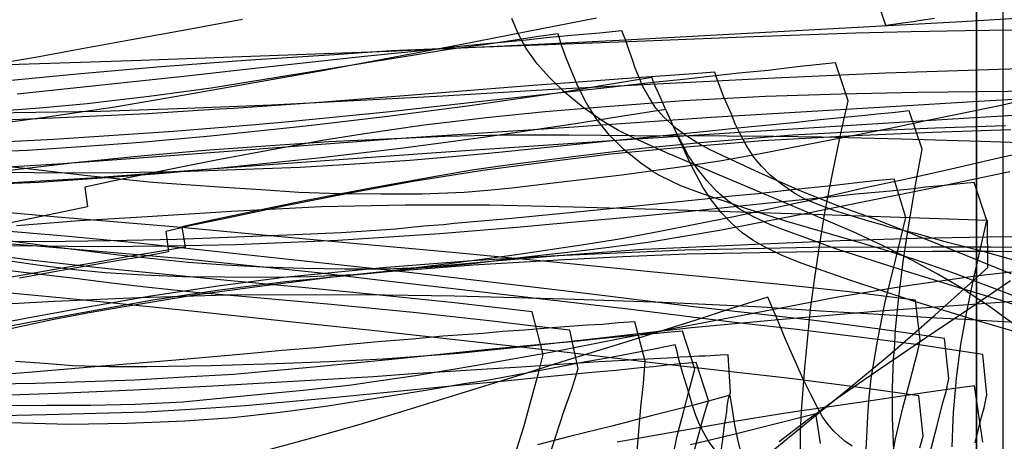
# Model space of a CAD drawing. Header units: millimetres. Extents: x 0 to 1298, y -1 to 755.
# Tile 161 of 169: x 369 to 575, y 166 to 255. Entities that reach past the tile are written whole.
import ezdxf

# ---------------------------------------------------------------- set-up
doc = ezdxf.new("R2010")
doc.units = ezdxf.units.MM
doc.layers.add('1', color=7, linetype='Continuous')

# ---------------------------------------------------------------- blocks, each defined once
blk = doc.blocks.new('PART016')
at = {"layer": '1'}
blk.add_lwpolyline([(576.6, 231.6), (560.2, 231.1), (543.8, 230.4), (524.5, 229.3), (505.2, 227.7), (492.7, 226.5), (480.3, 225), (465.8, 223.1), (451.2, 220.8), (437.6, 218.3), (424.1, 215.6), (417.5, 214.2), (411.2, 212.9), (405, 211.6), (399.3, 210.3), (399.9, 206), (394.4, 205), (389, 204.1), (378.6, 202.3), (368.6, 200.5)], dxfattribs=at)
blk = doc.blocks.new('PART019')
at = {"layer": '1'}
blk.add_lwpolyline([(564.3, 165.1), (564.5, 170.8), (564.6, 172.3), (565.2, 179.5), (566.1, 186.6), (567.3, 193.1), (568.6, 199.6), (571.6, 212.6), (568.9, 220.6), (565.3, 220.2), (561.9, 219.9), (558.7, 219.6), (555.6, 219.2), (549.8, 218.6), (544, 218.1), (538.8, 217.5), (533.5, 217), (522.5, 215.9), (511.3, 214.7), (500, 213.6), (478.2, 211.6), (474.6, 211.3), (456.8, 209.8), (435.4, 208.4), (414, 207.5), (399.6, 207.2), (385.2, 207.1), (365.8, 207.3)], dxfattribs=at)
blk = doc.blocks.new('PART021')
at = {"layer": '1'}
blk.add_lwpolyline([(584.2, 202.6), (569.2, 200.9), (554.4, 198.8), (540.3, 196.5), (526.2, 193.8), (494.9, 187.8), (480, 184.9), (465, 182.2), (451.7, 180), (442, 178.6), (438.3, 178), (428.1, 176.9), (417.8, 175.9), (402.9, 174.5), (392.9, 174), (383.6, 173.8), (374.3, 173.8), (358, 173.7)], dxfattribs=at)
blk = doc.blocks.new('PART025')
at = {"layer": '1'}
blk.add_lwpolyline([(582.7, 227.6), (574, 225.7), (565, 223.6), (555.7, 221.5), (546.4, 219.5), (534.9, 216.9), (532.4, 216.4), (518.5, 213.4), (502.6, 210.2), (494.5, 208.7), (486.5, 207.4), (472.9, 205.4), (459.3, 203.6), (449, 202.3), (443.9, 201.7), (438.7, 201.2), (429.6, 200.8), (420.5, 200.6), (411.7, 200.7), (402.8, 200.8), (394.7, 201.1), (386.6, 201.6), (379.5, 202.3), (372.4, 203.2), (359.4, 205.1)], dxfattribs=at)
blk = doc.blocks.new('PART027')
at = {"layer": '1'}
blk.add_lwpolyline([(586, 196.2), (548.2, 193.5), (528.6, 191.8), (509.6, 190.1), (476.4, 186.3), (460.7, 184.7), (444.9, 183.5), (433.6, 182.9), (422.3, 182.5), (408.8, 182.1), (395.3, 181.9), (387.5, 181.9), (379.8, 182.1), (373.8, 182.6), (367.8, 183)], dxfattribs=at)
blk = doc.blocks.new('PART033')
at = {"layer": '1'}
blk.add_lwpolyline([(360.9, 45.6), (394.7, 50.3), (428.2, 55.7), (444.7, 58.6), (461.7, 61.7), (494.6, 68.1), (528.4, 74.9), (569.5, 83.4), (569.5, 278), (569.5, 377.6), (528.6, 386.1), (494.8, 392.9), (461.9, 399.3), (444.8, 402.4), (428.4, 405.3), (394.6, 410.8), (360.9, 415.5)], dxfattribs=at)
blk = doc.blocks.new('PART039')
at = {"layer": '1'}
blk.add_lwpolyline([(360.9, 45.3), (394.5, 49.9), (428.4, 55.4), (444.8, 58.3), (461.9, 61.5), (494.7, 67.8), (528.6, 74.7), (569.4, 83.1), (569.4, 377.3), (528.4, 385.8), (494.6, 392.6), (461.7, 399), (444.6, 402.1), (428.2, 405), (394.7, 410.4), (360.9, 415.2)], dxfattribs=at)
blk = doc.blocks.new('PART058')
at = {"layer": '1'}
blk.add_lwpolyline([(570.7, 166.1), (569, 177.9), (563.8, 177.2), (558.4, 176.4), (547.7, 174.8), (528.9, 172.1), (517.8, 170.3), (494, 166.1)], dxfattribs=at)
blk = doc.blocks.new('PART061')
at = {"layer": '1'}
blk.add_lwpolyline([(601.9, 245.1), (574.1, 244.3), (550.4, 243.5), (527.1, 242.5), (503.7, 241.3), (480.6, 240.1), (457.4, 238.7), (421.5, 236.8), (403.7, 236.1), (385.7, 235.5), (362.9, 235.1)], dxfattribs=at)
blk = doc.blocks.new('PART063')
at = {"layer": '1'}
blk.add_lwpolyline([(515.7, 163.1), (516.2, 166.6), (516.5, 169.7), (516.8, 171.1), (517, 172.5), (517.1, 173.6), (517.4, 175.2), (517.8, 176.5), (517.3, 184.4), (515.6, 184.3), (512.5, 184.1), (511.2, 184.1), (509, 184), (507.2, 183.9), (505.8, 183.8), (504.6, 183.7), (500.4, 183.5), (498.1, 183.4), (495.6, 183.2), (492.9, 183.1), (490.1, 182.9), (487.1, 182.7), (480.8, 182.3), (473.9, 181.8), (466.7, 181.4), (459, 180.9), (451.1, 180.4), (442.9, 179.8), (434.5, 179.3), (417.6, 178.3), (409.2, 177.8), (400.9, 177.4), (392.7, 177), (384.8, 176.6), (376.6, 176.3), (368.7, 176), (353.1, 175.6)], dxfattribs=at)
blk = doc.blocks.new('PART067')
at = {"layer": '1'}
blk.add_lwpolyline([(586.2, 209.2), (571.5, 209.1), (556.9, 208.8), (540.8, 208.3), (524.6, 207.6), (512.1, 207.1), (499.5, 206.5), (484.3, 205.4), (469.1, 204.1), (452.2, 202.6), (436.1, 200.9), (420.1, 198.9), (405.4, 196.9), (390.6, 194.5), (383.2, 193.2), (375.8, 191.8), (368.7, 190.3), (361.9, 188.8)], dxfattribs=at)
blk = doc.blocks.new('PART070')
at = {"layer": '1'}
blk.add_lwpolyline([(578.2, 204), (570.8, 206.1), (563.3, 208), (557.2, 209.7), (550.8, 211.3), (549.8, 211.6), (547, 212.4), (543.1, 213.6), (539.5, 214.7), (536, 216), (533.4, 217.1), (531.1, 218.4), (528.5, 220.2), (526.1, 222.1), (524.3, 224), (522.7, 225.9), (521.1, 228.4), (519.6, 231.2), (518.8, 232.9), (518, 234.9), (516.4, 238.5), (515.7, 240.4), (515, 242.2), (514.5, 243.7), (510, 243.4), (497.1, 242.5), (486.8, 241.7), (476.3, 240.9), (449.3, 238.8), (431.5, 237.4), (413.5, 236.1), (409.3, 235.9), (395.5, 235), (374.1, 234), (363.6, 233.6)], dxfattribs=at)
blk = doc.blocks.new('PART073')
at = {"layer": '1'}
blk.add_lwpolyline([(582.8, 238.6), (574.2, 236.7), (565.7, 234.9), (558.8, 233.5), (552.3, 232.1), (539.1, 229.5), (523.7, 226.5), (515.9, 225.1), (508.2, 223.9), (495, 222.1), (481.8, 220.6), (471.9, 219.4), (466.9, 218.9), (461.9, 218.5), (453.1, 218.1), (444.4, 218.1), (435.8, 218.2), (427.2, 218.5), (419.3, 219), (411.5, 219.5), (396.6, 220.6), (382.9, 222), (369.1, 223.6), (338.9, 226.8)], dxfattribs=at)
blk = doc.blocks.new('PART074')
at = {"layer": '1'}
blk.add_lwpolyline([(559.2, 162.1), (561.1, 169.3), (562.3, 174.1), (563, 176.7), (563.6, 179.4), (562.7, 187.8), (549.6, 189.7), (536.5, 191.5), (523.2, 193), (510, 194.5), (487.4, 197.3), (450.9, 201.6), (436.1, 203.2), (392.1, 208), (378.1, 209.3), (364, 210.5)], dxfattribs=at)
blk = doc.blocks.new('PART076')
at = {"layer": '1'}
blk.add_lwpolyline([(532.5, 163.5), (532.5, 168.1), (532.7, 172.6), (533.4, 181.7), (533.6, 183.8), (534.6, 194), (535.4, 200.1), (536.3, 206.3), (537.6, 214.3), (539.2, 222.4), (540.8, 230.2), (542.5, 237.7), (539.8, 245.7), (532.4, 244.9), (529, 244.5), (525.7, 244.1), (519.5, 243.5), (513.4, 242.8), (507.9, 242.2), (502.2, 241.6), (490.6, 240.3), (466.8, 237.7), (446.3, 235.4), (425.9, 233.4), (418.1, 232.7), (400.9, 231.3), (375.8, 229.6), (360.5, 228.8)], dxfattribs=at)
blk = doc.blocks.new('PART079')
at = {"layer": '1'}
blk.add_lwpolyline([(536.7, 165.8), (536.2, 169), (535.7, 172), (518.5, 167.7), (509.4, 165.5)], dxfattribs=at)
blk = doc.blocks.new('PART080')
at = {"layer": '1'}
blk.add_lwpolyline([(579.1, 191.1), (572.6, 191.5), (566.9, 191.8), (561, 192.1), (548.9, 192.9), (536.7, 193.6), (524.4, 194.4), (503.6, 195.4), (483, 196.1), (459.9, 196.7), (445.3, 196.9), (430.8, 197), (412.2, 196.9), (393.6, 196.4), (375.9, 195.6), (358.2, 194.6)], dxfattribs=at)
blk = doc.blocks.new('PART082')
at = {"layer": '1'}
for points in [[(560.6, 255), (557.7, 254.6), (556.1, 254.3), (554.4, 254.1), (552.5, 253.8), (550.4, 253.5), (546.6, 265)], [(489.7, 255.1), (475.3, 252.3), (461.1, 249.5), (432.5, 244.1), (403.2, 238.9), (388.6, 236.4), (373.9, 234.2), (359.8, 232.3)]]:
    blk.add_lwpolyline(points, dxfattribs=at)
blk = doc.blocks.new('PART084')
at = {"layer": '1'}
blk.add_lwpolyline([(582.3, 252.6), (567, 252.4), (555.7, 252.2), (544.1, 251.9), (520.7, 251.1), (498.1, 250.2), (475.6, 249.3), (458.6, 248.7), (446.6, 248.2), (434.6, 247.4), (416, 246.2), (397.4, 244.8), (380.7, 243.3), (363.9, 241.7)], dxfattribs=at)
blk = doc.blocks.new('PART085')
at = {"layer": '1'}
blk.add_lwpolyline([(361.5, 25), (396, 30.8), (430.4, 37.1), (464.8, 43.9), (499, 51.1), (575, 67.6), (575, 360.7), (499, 377.3), (464.8, 384.5), (430.4, 391.3), (396, 397.6), (361.5, 403.4)], dxfattribs=at)
blk = doc.blocks.new('PART094')
at = {"layer": '1'}
blk.add_lwpolyline([(361.5, 25), (396, 30.7), (430.4, 37), (464.8, 43.9), (499, 51), (575, 67.6), (575, 360.7), (499.1, 377.3), (464.8, 384.4), (430.4, 391.3), (396.1, 397.6), (361.6, 403.3)], dxfattribs=at)
blk = doc.blocks.new('PART105')
at = {"layer": '1'}
blk.add_lwpolyline([(520.2, 163), (519.4, 166.3), (518.7, 169.7), (518.2, 172.9), (517.7, 175.9), (509.8, 173.8), (501.4, 171.7), (492.9, 169.4), (484.3, 167.3), (477.3, 165.5)], dxfattribs=at)
blk = doc.blocks.new('PART115')
at = {"layer": '1'}
blk.add_lwpolyline([(546.1, 161.8), (546.5, 169.9), (546.6, 171.5), (546.8, 174.7), (547.3, 179.4), (548.6, 187.3), (550.2, 195.2), (552.4, 204.3), (554.6, 213.2), (552.1, 221.3), (548, 220.9), (543.7, 220.4), (539, 219.9), (534.1, 219.4), (528.9, 218.8), (523.6, 218.2), (518.1, 217.7), (512.4, 217.1), (500.8, 215.9), (489.1, 214.7), (477.6, 213.6), (471.9, 213), (466.3, 212.5), (459.8, 212), (457.6, 211.7), (453.4, 211.4), (447.6, 210.8), (436.1, 210), (424.7, 209.5), (401.6, 208.6), (387.6, 208.3), (373.6, 208.1), (360.5, 208.2)], dxfattribs=at)
blk = doc.blocks.new('PART117')
at = {"layer": '1'}
blk.add_lwpolyline([(588.8, 239.8), (557, 239.5), (541, 239.1), (525.1, 238.6), (507.9, 237.7), (490.7, 236.4), (478.9, 235.4), (467.2, 234.2), (453.5, 232.6), (446.7, 231.6), (439.7, 230.6), (432.2, 229.4), (417, 226.6), (409.5, 225.2), (402.2, 223.7), (395.2, 222.3), (388.5, 220.9), (382.3, 219.6), (382.9, 215.5), (329.8, 204.4)], dxfattribs=at)
blk = doc.blocks.new('PART122')
at = {"layer": '1'}
blk.add_lwpolyline([(551.3, 160.7), (552.4, 166.8), (553.9, 173), (555.5, 179), (556.5, 183.1), (557.1, 185.2), (557.6, 187.5), (556.6, 195.9), (542.7, 197.6), (528.9, 199.1), (514.9, 200.5), (501, 201.8), (477.1, 204.2), (457.9, 206), (438.6, 207.8), (417.4, 209.7), (402.5, 211.1), (376.6, 213.3), (351, 215.6)], dxfattribs=at)
blk = doc.blocks.new('PART126')
at = {"layer": '1'}
blk.add_lwpolyline([(608.7, 256.9), (566.3, 254.3), (523.9, 252), (494.4, 250.4), (470.3, 249.2), (446.1, 248.1), (392.1, 246.1), (329.9, 244.1)], dxfattribs=at)
blk = doc.blocks.new('PART130')
at = {"layer": '1'}
blk.add_lwpolyline([(585.5, 206), (572.8, 206.1), (560.2, 206.1), (535.4, 206), (508.6, 205.5), (495.2, 205), (481.7, 204.3), (463.8, 203.2), (445.9, 201.8), (435.2, 200.8), (424.4, 199.7), (410.6, 198), (396.6, 195.9), (383.7, 193.6), (370.7, 191.2), (364.4, 190)], dxfattribs=at)
blk = doc.blocks.new('PART132')
at = {"layer": '1'}
blk.add_lwpolyline([(577.3, 189.3), (569.4, 191.6), (556.2, 195.7), (543, 200), (532.8, 203.6), (528.8, 205.2), (524.9, 207.1), (522.5, 208.5), (520.2, 210), (517.9, 212.1), (515.8, 214.3), (513.8, 216.9), (512, 219.6), (509.3, 224.6), (507, 229.7), (505, 234.2), (504.2, 235.9), (494.8, 234.4), (485.3, 232.9), (465.9, 230), (448.6, 227.7), (431.3, 225.7), (410.9, 223.6), (397.9, 222.4), (384.9, 221.4), (372.7, 220.6), (360.4, 220.1)], dxfattribs=at)
blk = doc.blocks.new('PART138')
at = {"layer": '1'}
blk.add_lwpolyline([(578.3, 234.7), (562.1, 233.7), (521.9, 231.2), (492.9, 229.3), (456, 226.8), (416.2, 223.9), (383.6, 221.5), (360.1, 220.1)], dxfattribs=at)
blk = doc.blocks.new('PART139')
at = {"layer": '1'}
blk.add_lwpolyline([(509.7, 162.2), (510.8, 166.5), (512, 170.8), (513.2, 174.8), (510.6, 182.8), (507.4, 182.5), (504.4, 182.2), (501.6, 181.9), (498.9, 181.7), (493.7, 181.1), (488.7, 180.7), (479.4, 179.8), (469.7, 178.8), (459.9, 177.9), (450, 176.9), (432.9, 175.2), (416, 173.7), (405.6, 173), (395.2, 172.4), (374.3, 171.8), (361.7, 171.5)], dxfattribs=at)
blk = doc.blocks.new('PART162')
at = {"layer": '1'}
blk.add_lwpolyline([(576.4, 222.8), (558.4, 219), (548.3, 217), (531.3, 213.6), (515.9, 210.6), (500.5, 208), (487.3, 206.3), (474.2, 204.8), (464.2, 203.6), (459.3, 203.1), (454.3, 202.7), (445.5, 202.4), (436.8, 202.4), (428.2, 202.5), (419.6, 202.8), (411.8, 203.2), (404, 203.8), (389.4, 205.3), (376, 207), (362.6, 208.8)], dxfattribs=at)
blk = doc.blocks.new('PART163')
at = {"layer": '1'}
blk.add_lwpolyline([(557.5, 164.9), (558.2, 167.3), (557.3, 175.8), (543.8, 177.7), (530.3, 179.4), (516.7, 181), (503.2, 182.5), (480, 185.3), (442.5, 189.5), (427.2, 191.1), (404.7, 193.6), (382.1, 195.9), (355.6, 198.4)], dxfattribs=at)
blk = doc.blocks.new('PART166')
at = {"layer": '1'}
blk.add_lwpolyline([(543.3, 165.2), (541.8, 166.3), (540.5, 167.4), (539.3, 168.5), (538.3, 169.8), (537.1, 171.4), (536.1, 173.2), (534.6, 176.2), (533, 179.3), (530.2, 185.6), (528.9, 188.7), (527.7, 191.6), (526.6, 194.2), (525.6, 196.5), (518.2, 194.2), (510.5, 191.7), (494.9, 186.8), (482.4, 182.9), (474.8, 180.5), (470, 179), (449.7, 172.7), (439.8, 169.7), (429.9, 166.9), (417.3, 163.5)], dxfattribs=at)
blk = doc.blocks.new('PART167')
at = {"layer": '1'}
blk.add_lwpolyline([(576.7, 201.4), (572, 203.3), (567.4, 205.2), (558.7, 208.7), (548.3, 212.8), (540.3, 215.7), (532.4, 218.8), (523.9, 222.6), (515.9, 226.3), (513.4, 227.5), (510.9, 228.8), (508.6, 230.3), (506.4, 231.9), (503.8, 234.3), (502.1, 236.2), (500.7, 238.4), (499.4, 240.7), (498.4, 243.1), (497.8, 244.6), (497.2, 246.3), (496.5, 248.3), (495.8, 250.4), (495, 252.4), (490.3, 251.9), (485.2, 251.5), (479.8, 251), (474.3, 250.4), (462.9, 249.3), (451.5, 248.1), (441, 247), (430.7, 245.9), (417.3, 244.4), (403.7, 242.9), (368.1, 239.1)], dxfattribs=at)
blk = doc.blocks.new('PART170')
at = {"layer": '1'}
blk.add_lwpolyline([(498.1, 163.3), (499, 173.4), (499.5, 178.4), (499.9, 183.1), (497.7, 191.3), (494.2, 191.1), (490.9, 190.8), (487.8, 190.6), (484.9, 190.4), (482.1, 190.2), (479.5, 190), (474.6, 189.6), (470, 189.3), (465.8, 188.9), (457.4, 188.3), (451.1, 187.7), (444.6, 187.2), (437.8, 186.6), (430.8, 185.9), (423.7, 185.3), (416.4, 184.6), (401.4, 183.3), (386, 182), (370.5, 180.7), (364.3, 180.2)], dxfattribs=at)
blk = doc.blocks.new('PART175')
at = {"layer": '1'}
for points in [[(528, 166.2), (534, 170.8), (540.2, 175.3), (549.3, 181.6), (558.5, 187.8), (567.6, 193.9), (576.5, 200)], [(578.6, 228.9), (570.4, 229.2), (553.6, 229.7), (536.9, 230.1), (526.9, 230.2), (517.1, 230.3), (497.6, 230.4), (483.9, 230.5), (470.2, 230.5), (457.9, 230.2), (445.7, 229.7), (433.5, 229.1), (421.3, 228.3), (407.6, 227.3), (394, 226.1), (380.2, 224.7), (366.5, 223.1)]]:
    blk.add_lwpolyline(points, dxfattribs=at)
blk = doc.blocks.new('PART177')
at = {"layer": '1'}
blk.add_lwpolyline([(479.1, 161), (481, 166.9), (482.9, 172.7), (484.4, 177), (485.1, 179.2), (485.8, 181.5), (484.1, 189.6), (475.9, 190.5), (467.8, 191.5), (451.9, 193.2), (434, 195), (416.1, 196.6), (405.6, 197.5), (395.1, 198.6), (388.5, 199.4), (380.3, 200.4), (370, 201.6), (359.8, 202.9)], dxfattribs=at)
blk = doc.blocks.new('PART179')
at = {"layer": '1'}
blk.add_lwpolyline([(577.4, 196.7), (572.2, 198.7), (564.4, 201.6), (556.4, 204.4), (549.8, 206.5), (543.1, 208.5), (529.6, 212.4), (520.8, 215.2), (511.9, 218.2), (507.4, 219.9), (503, 222), (501.4, 222.9), (501, 223.2), (499, 224.6), (495.4, 227.5), (492.3, 230.6), (489.6, 234), (487.5, 237.4), (485.7, 240.9), (483.4, 246.5), (482.4, 249.2), (481.6, 251.8), (477.5, 251.2), (473.5, 250.6), (466, 249.5), (458.7, 248.5), (451.5, 247.3), (441.1, 245.6), (430.4, 243.9), (419.6, 242.1), (408.8, 240.4), (395.8, 238.6), (388.6, 237.8), (382.8, 237.1), (372.8, 236.2), (362.7, 235.4)], dxfattribs=at)
blk = doc.blocks.new('PART192')
at = {"layer": '1'}
blk.add_lwpolyline([(569.1, 165.9), (570.3, 170.8), (571, 173.3), (571.6, 176), (570.7, 184.5), (557.8, 186.4), (544.8, 188.1), (531.7, 189.7), (518.6, 191.2), (496.3, 194), (478.3, 196.1), (460.2, 198.2), (442.7, 200.2), (431.2, 201.6), (402.1, 204.6), (374, 207.1), (345.9, 209.3)], dxfattribs=at)
blk = doc.blocks.new('PART194')
at = {"layer": '1'}
blk.add_lwpolyline([(552.2, 160.9), (551.8, 171.2), (551.8, 177.4), (552, 183.5), (552.2, 185.5), (552.4, 189.7), (553, 195.9), (554, 204), (555.3, 212.1), (556.6, 220), (558, 227.6), (555.3, 235.6), (551.8, 235.2), (548.5, 234.9), (545.4, 234.6), (542.4, 234.3), (536.6, 233.7), (531, 233.1), (525.9, 232.6), (520.7, 232.1), (510, 231), (488.2, 228.8), (469.2, 226.9), (461, 226.1), (450.5, 225.2), (439, 224.4), (427.5, 223.7), (404.3, 222.9), (390.3, 222.6), (376.3, 222.5), (357.5, 222.8)], dxfattribs=at)
blk = doc.blocks.new('PART197')
at = {"layer": '1'}
blk.add_lwpolyline([(575.5, 232.5), (560.7, 232), (549.5, 231.5), (530.8, 230.5), (512.2, 229), (499.2, 227.7), (486.4, 226.2), (471.5, 224.3), (464, 223.2), (456.3, 221.9), (442.3, 219.4), (428.4, 216.7), (421.6, 215.3), (415, 213.9), (408.7, 212.6), (402.7, 211.3), (403.4, 207), (396.7, 205.9), (390.4, 204.8), (384.3, 203.7), (378.4, 202.7), (366.9, 200.7)], dxfattribs=at)
blk = doc.blocks.new('PART207')
at = {"layer": '1'}
blk.add_lwpolyline([(505.7, 163), (506.7, 167.7), (507.9, 172.4), (509.1, 177), (510.3, 181.4), (507.7, 189.4), (504.5, 189.1), (498.7, 188.5), (496.1, 188.3), (490.9, 187.8), (485.9, 187.3), (476.6, 186.4), (467, 185.5), (447.4, 183.5), (430.3, 181.8), (413.5, 180.3), (403.2, 179.7), (392.8, 179.1), (372, 178.4), (359.4, 178.2)], dxfattribs=at)
blk = doc.blocks.new('PART210')
at = {"layer": '1'}
blk.add_lwpolyline([(585.9, 238.5), (569.8, 237.6), (553.7, 236.6), (513.7, 234.2), (484.9, 232.2), (448.7, 229.8), (409.6, 226.9), (393.7, 225.7), (377.7, 224.5), (354.6, 223.1)], dxfattribs=at)
blk = doc.blocks.new('PART213')
at = {"layer": '1'}
blk.add_lwpolyline([(585.2, 206.9), (572.4, 207), (559.9, 207), (535, 206.9), (508.2, 206.4), (481.4, 205.2), (463.5, 204.1), (445.6, 202.7), (434.8, 201.7), (424.1, 200.6), (410.2, 198.8), (396.2, 196.7), (383.3, 194.5), (370.3, 192.1), (364, 190.9)], dxfattribs=at)
blk = doc.blocks.new('PART218')
at = {"layer": '1'}
blk.add_lwpolyline([(582.5, 193.3), (574.6, 195.8), (566.7, 198.2), (553.4, 202.3), (540.1, 206.6), (529.9, 210.3), (526.2, 211.7), (522.6, 213.4), (519.8, 214.9), (519.4, 215.2), (517.2, 216.7), (514.9, 218.7), (512.8, 221), (510.8, 223.5), (509, 226.2), (506.3, 231.3), (504, 236.3), (502.7, 239.3), (502, 240.8), (501.3, 242.6), (491.9, 241.1), (482.4, 239.5), (463.1, 236.7), (445.9, 234.4), (428.7, 232.4), (408, 230.2), (405.6, 230), (394.1, 229), (382.5, 228.1), (370.3, 227.3), (358.1, 226.8)], dxfattribs=at)
blk = doc.blocks.new('PART220')
at = {"layer": '1'}
blk.add_lwpolyline([(515.6, 163), (513.2, 166.3), (512.2, 168), (511.3, 169.8), (510.5, 171.7), (509.8, 173.8), (508.8, 177.1), (507.8, 180.5), (506.9, 183.7), (506.6, 185.1), (506.2, 186.5), (501.8, 185.6), (497.1, 184.7), (492.3, 183.8), (487.4, 182.9), (477.2, 181), (467.1, 179.1), (461.9, 178.3), (455.1, 177.1), (443.3, 175.2), (433.3, 173.6), (423.3, 172.3), (413.3, 171.2), (403.3, 170.5), (391.2, 170), (379, 169.8), (364.1, 170.2)], dxfattribs=at)
blk = doc.blocks.new('PART221')
at = {"layer": '1'}
blk.add_lwpolyline([(472.5, 163.1), (474.4, 169.3), (476.4, 176.5), (477.4, 180.3), (478.5, 184.5), (476.2, 193.4), (459.9, 195.3), (443.5, 197), (427.9, 198.5), (412.2, 200), (386.5, 202.5), (370.8, 204.3), (355.2, 206.4)], dxfattribs=at)
blk = doc.blocks.new('PART224')
at = {"layer": '1'}
blk.add_lwpolyline([(519, 158), (534.8, 171), (542.7, 177.4), (550.3, 183.7), (555.5, 188.2), (560.7, 192.8), (566.1, 197.6), (571.8, 202.7), (571.7, 212.6), (537.1, 213.8), (502.4, 214.9), (484.8, 215.4), (467.2, 215.8), (449.5, 215.8), (431.9, 215.5), (413.1, 214.5), (394.3, 213.3), (381.2, 212.5), (368, 211.5)], dxfattribs=at)
blk = doc.blocks.new('PART225')
at = {"layer": '1'}
for points in [[(577.8, 190.4), (571.9, 194.7), (565.8, 198.7), (561, 201.5), (556, 204.2), (549.8, 207.3), (543.5, 210.2), (530.7, 215.7), (504.2, 226.9), (497.6, 229.9), (494.3, 231.5), (491.2, 233.3), (486.9, 236.3), (482.9, 239.6), (479.8, 242.6), (477.2, 245.5), (474.9, 248.7), (473.3, 251.7), (471.9, 255)], [(415.4, 254.8), (403.7, 252.6), (392.1, 250.5), (380.6, 248.4), (372, 246.8), (363.5, 245.4)]]:
    blk.add_lwpolyline(points, dxfattribs=at)

msp = doc.modelspace()

# ---------------------------------------------------------------- block references
for name in ['PART033', 'PART039', 'PART085', 'PART094', 'PART082', 'PART126', 'PART073', 'PART061', 'PART025', 'PART179', 'PART225', 'PART210', 'PART194', 'PART070', 'PART138', 'PART162', 'PART218', 'PART084', 'PART167', 'PART076', 'PART132', 'PART115', 'PART019', 'PART117', 'PART027', 'PART197', 'PART016', 'PART175', 'PART166', 'PART221', 'PART122', 'PART220', 'PART177', 'PART074', 'PART192', 'PART207', 'PART224', 'PART063', 'PART139', 'PART163', 'PART067', 'PART213', 'PART021', 'PART130', 'PART105', 'PART079', 'PART080', 'PART170', 'PART058']:
    msp.add_blockref(name, (0, 0))

doc.saveas('drawing.dxf')
